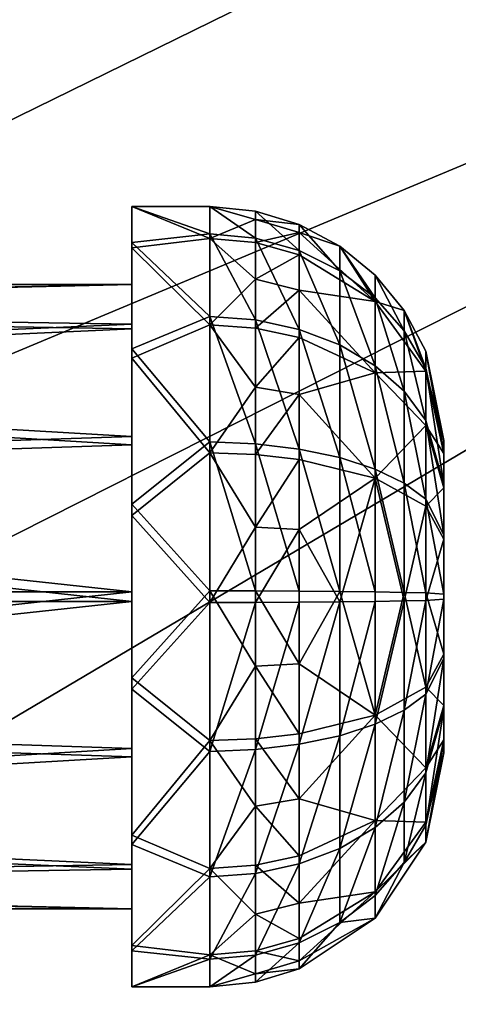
# Model space of a CAD drawing. Header units: metres. Extents: x -1004 to 0, y -708 to 0.
# Tile 21 of 103: x -732 to -704, y -173 to -110. Entities that reach past the tile are written whole.
import ezdxf

# ---------------------------------------------------------------- set-up
doc = ezdxf.new("R2010")
doc.units = ezdxf.units.M

msp = doc.modelspace()

# ---------------------------------------------------------------- linework, layer by layer
at = {"layer": 'top0123419'}
for points in [[(-725.21582, -124.170227, 1816.987549), (-725.21582, -121.858116, 1806.10437), (-725.21582, -126.857552, 1806.179688)], [(-725.21582, -121.858116, 1806.10437), (-725.21582, -124.497009, 1795.295776), (-725.21582, -126.857552, 1806.179688)], [(-720.21582, -121.858116, 1806.10437), (-720.21582, -123.905029, 1796.567017), (-725.21582, -121.858116, 1806.10437)], [(-720.21582, -123.905029, 1796.567017), (-725.21582, -124.497009, 1795.295776), (-725.21582, -121.858116, 1806.10437)], [(-720.21582, -121.858116, 1806.10437), (-725.21582, -121.858116, 1806.10437), (-720.21582, -123.616806, 1815.698975)], [(-725.21582, -121.858116, 1806.10437), (-725.21582, -124.170227, 1816.987549), (-720.21582, -123.616806, 1815.698975)], [(-717.28949, -122.146309, 1806.108643), (-720.21582, -121.858116, 1806.10437), (-717.28949, -123.884712, 1815.592773)], [(-720.21582, -121.858116, 1806.10437), (-720.21582, -123.616806, 1815.698975), (-717.28949, -123.884712, 1815.592773)], [(-720.21582, -123.905029, 1796.567017), (-720.21582, -121.858116, 1806.10437), (-717.28949, -122.693703, 1801.29541)], [(-717.28949, -122.693703, 1801.29541), (-720.21582, -121.858116, 1806.10437), (-717.28949, -122.146309, 1806.108643)], [(-714.475586, -122.999794, 1806.121582), (-717.28949, -122.146309, 1806.108643), (-714.475586, -124.678154, 1815.277954)], [(-717.28949, -122.146309, 1806.108643), (-717.28949, -123.884712, 1815.592773), (-714.475586, -124.678154, 1815.277954)], [(-717.28949, -122.146309, 1806.108643), (-714.475586, -122.999794, 1806.121582), (-717.28949, -122.693703, 1801.29541)], [(-717.28949, -124.169617, 1796.681274), (-720.21582, -123.905029, 1796.567017), (-717.28949, -122.693703, 1801.29541)], [(-714.475586, -122.999794, 1806.121582), (-714.475586, -123.52829, 1801.474487), (-717.28949, -122.693703, 1801.29541)], [(-717.28949, -122.693703, 1801.29541), (-714.475586, -123.52829, 1801.474487), (-717.28949, -124.169617, 1796.681274)], [(-711.882263, -124.385788, 1806.142456), (-714.475586, -122.999794, 1806.121582), (-711.882263, -125.966637, 1814.766846)], [(-714.475586, -122.999794, 1806.121582), (-714.475586, -124.678154, 1815.277954), (-711.882263, -125.966637, 1814.766846)], [(-714.475586, -123.52829, 1801.474487), (-714.475586, -122.999794, 1806.121582), (-711.882263, -124.385788, 1806.142456)], [(-720.21582, -123.616806, 1815.698975), (-725.21582, -124.170227, 1816.987549), (-720.21582, -128.91333, 1823.890259)], [(-717.28949, -123.884712, 1815.592773), (-720.21582, -123.616806, 1815.698975), (-717.28949, -129.120178, 1823.689575)], [(-720.21582, -123.616806, 1815.698975), (-720.21582, -128.91333, 1823.890259), (-717.28949, -129.120178, 1823.689575)], [(-717.28949, -124.169617, 1796.681274), (-714.475586, -123.52829, 1801.474487), (-714.475586, -124.953217, 1797.019775)], [(-714.475586, -124.953217, 1797.019775), (-714.475586, -123.52829, 1801.474487), (-709.609253, -127.93821, 1798.309204)], [(-709.609253, -127.93821, 1798.309204), (-714.475586, -123.52829, 1801.474487), (-711.882263, -124.385788, 1806.142456)], [(-720.21582, -123.905029, 1796.567017), (-720.21582, -129.445908, 1788.53894), (-725.21582, -124.497009, 1795.295776)], [(-725.21582, -130.975388, 1825.789673), (-725.21582, -124.170227, 1816.987549), (-725.21582, -129.386108, 1816.218872)], [(-725.21582, -129.386108, 1816.218872), (-725.21582, -124.170227, 1816.987549), (-725.21582, -126.857552, 1806.179688)], [(-725.21582, -124.170227, 1816.987549), (-725.21582, -130.975388, 1825.789673), (-720.21582, -128.91333, 1823.890259)], [(-720.21582, -129.445908, 1788.53894), (-720.21582, -123.905029, 1796.567017), (-717.28949, -126.517326, 1792.443848)], [(-720.21582, -123.905029, 1796.567017), (-717.28949, -124.169617, 1796.681274), (-717.28949, -126.517326, 1792.443848)], [(-714.475586, -124.678154, 1815.277954), (-717.28949, -123.884712, 1815.592773), (-714.475586, -129.732788, 1823.095215)], [(-717.28949, -123.884712, 1815.592773), (-717.28949, -129.120178, 1823.689575), (-714.475586, -129.732788, 1823.095215)], [(-717.28949, -126.517326, 1792.443848), (-717.28949, -124.169617, 1796.681274), (-714.475586, -124.953217, 1797.019775)], [(-725.21582, -126.857552, 1806.179688), (-725.21582, -124.497009, 1795.295776), (-725.21582, -129.687378, 1796.221191)], [(-725.21582, -124.497009, 1795.295776), (-725.21582, -131.56424, 1786.702515), (-725.21582, -129.687378, 1796.221191)], [(-720.21582, -129.445908, 1788.53894), (-725.21582, -131.56424, 1786.702515), (-725.21582, -124.497009, 1795.295776)], [(-711.882263, -125.966637, 1814.766846), (-714.475586, -124.678154, 1815.277954), (-711.882263, -130.727585, 1822.129883)], [(-714.475586, -124.678154, 1815.277954), (-714.475586, -129.732788, 1823.095215), (-711.882263, -130.727585, 1822.129883)], [(-709.609253, -126.251022, 1806.170532), (-711.882263, -124.385788, 1806.142456), (-709.609253, -127.700638, 1814.079102)], [(-711.882263, -124.385788, 1806.142456), (-711.882263, -125.966637, 1814.766846), (-709.609253, -127.700638, 1814.079102)], [(-711.882263, -124.385788, 1806.142456), (-709.609253, -126.251022, 1806.170532), (-709.609253, -127.93821, 1798.309204)], [(-717.28949, -126.517326, 1792.443848), (-714.475586, -124.953217, 1797.019775), (-714.475586, -127.219833, 1792.928711)], [(-714.475586, -127.219833, 1792.928711), (-714.475586, -124.953217, 1797.019775), (-709.609253, -127.93821, 1798.309204)], [(-709.609253, -127.700638, 1814.079102), (-711.882263, -125.966637, 1814.766846), (-709.609253, -132.066376, 1820.830811)], [(-711.882263, -125.966637, 1814.766846), (-711.882263, -130.727585, 1822.129883), (-709.609253, -132.066376, 1820.830811)], [(-720.21582, -129.445908, 1788.53894), (-717.28949, -126.517326, 1792.443848), (-717.28949, -129.646622, 1788.74585)], [(-717.28949, -129.646622, 1788.74585), (-717.28949, -126.517326, 1792.443848), (-714.475586, -127.219833, 1792.928711)], [(-707.743774, -128.523804, 1806.204712), (-709.609253, -126.251022, 1806.170532), (-707.743774, -129.813522, 1813.240967)], [(-709.609253, -126.251022, 1806.170532), (-709.609253, -127.700638, 1814.079102), (-707.743774, -129.813522, 1813.240967)], [(-709.609253, -126.251022, 1806.170532), (-707.743774, -128.523804, 1806.204712), (-709.609253, -127.93821, 1798.309204)], [(-795.718384, -126.857552, 1806.179688), (-795.718384, -128.264648, 1813.855347), (-725.21582, -126.857552, 1806.179688)], [(-795.718384, -128.264648, 1813.855347), (-725.21582, -129.386108, 1816.218872), (-725.21582, -126.857552, 1806.179688)], [(-795.718384, -126.857552, 1806.179688), (-725.21582, -126.857552, 1806.179688), (-795.718384, -128.495087, 1798.549805)], [(-725.21582, -126.857552, 1806.179688), (-725.21582, -129.687378, 1796.221191), (-795.718384, -128.495087, 1798.549805)], [(-717.28949, -129.646622, 1788.74585), (-714.475586, -127.219833, 1792.928711), (-714.475586, -130.241028, 1789.358398)], [(-714.475586, -127.219833, 1792.928711), (-709.609253, -127.93821, 1798.309204), (-709.609253, -132.505356, 1791.692017)], [(-714.475586, -127.219833, 1792.928711), (-709.609253, -132.505356, 1791.692017), (-714.475586, -130.241028, 1789.358398)], [(-707.743774, -129.813522, 1813.240967), (-709.609253, -127.700638, 1814.079102), (-707.743774, -133.697693, 1819.247925)], [(-709.609253, -127.700638, 1814.079102), (-709.609253, -132.066376, 1820.830811), (-707.743774, -133.697693, 1819.247925)], [(-709.609253, -127.93821, 1798.309204), (-707.743774, -128.523804, 1806.204712), (-706.357666, -132.405579, 1800.239014)], [(-709.609253, -127.93821, 1798.309204), (-706.357666, -132.405579, 1800.239014), (-709.609253, -132.505356, 1791.692017)], [(-795.718384, -128.264648, 1813.855347), (-795.718384, -132.501816, 1820.408325), (-725.21582, -129.386108, 1816.218872)], [(-795.718384, -128.495087, 1798.549805), (-725.21582, -129.687378, 1796.221191), (-795.718384, -132.927811, 1792.127441)], [(-706.357666, -131.116821, 1806.243774), (-707.743774, -128.523804, 1806.204712), (-706.357666, -132.224106, 1812.284668)], [(-707.743774, -128.523804, 1806.204712), (-707.743774, -129.813522, 1813.240967), (-706.357666, -132.224106, 1812.284668)], [(-707.743774, -128.523804, 1806.204712), (-706.357666, -131.116821, 1806.243774), (-706.357666, -132.405579, 1800.239014)], [(-720.21582, -128.91333, 1823.890259), (-725.21582, -130.975388, 1825.789673), (-720.21582, -136.94136, 1829.431152)], [(-717.28949, -137.055664, 1829.166626), (-720.21582, -128.91333, 1823.890259), (-720.21582, -136.94136, 1829.431152)], [(-717.28949, -129.120178, 1823.689575), (-720.21582, -128.91333, 1823.890259), (-717.28949, -137.055664, 1829.166626)], [(-714.475586, -129.732788, 1823.095215), (-717.28949, -129.120178, 1823.689575), (-714.475586, -137.39415, 1828.382935)], [(-717.28949, -129.120178, 1823.689575), (-717.28949, -137.055664, 1829.166626), (-714.475586, -137.39415, 1828.382935)], [(-795.718384, -132.501816, 1820.408325), (-725.21582, -136.59552, 1823.648804), (-725.21582, -129.386108, 1816.218872)], [(-725.21582, -129.687378, 1796.221191), (-725.21582, -137.117325, 1789.011719), (-795.718384, -132.927811, 1792.127441)], [(-725.21582, -136.59552, 1823.648804), (-725.21582, -130.975388, 1825.789673), (-725.21582, -129.386108, 1816.218872)], [(-720.21582, -129.445908, 1788.53894), (-720.21582, -137.637207, 1783.242432), (-725.21582, -131.56424, 1786.702515)], [(-725.21582, -129.687378, 1796.221191), (-725.21582, -131.56424, 1786.702515), (-725.21582, -137.117325, 1789.011719)], [(-720.21582, -137.637207, 1783.242432), (-720.21582, -129.445908, 1788.53894), (-717.28949, -133.437225, 1785.72937)], [(-717.28949, -133.437225, 1785.72937), (-720.21582, -129.445908, 1788.53894), (-717.28949, -129.646622, 1788.74585)], [(-717.28949, -129.646622, 1788.74585), (-714.475586, -130.241028, 1789.358398), (-717.28949, -133.437225, 1785.72937)], [(-711.882263, -130.727585, 1822.129883), (-714.475586, -129.732788, 1823.095215), (-711.882263, -137.943848, 1827.110474)], [(-714.475586, -129.732788, 1823.095215), (-714.475586, -137.39415, 1828.382935), (-711.882263, -137.943848, 1827.110474)], [(-706.357666, -132.224106, 1812.284668), (-707.743774, -129.813522, 1813.240967), (-706.357666, -135.558853, 1817.442017)], [(-707.743774, -129.813522, 1813.240967), (-707.743774, -133.697693, 1819.247925), (-706.357666, -135.558853, 1817.442017)], [(-714.475586, -130.241028, 1789.358398), (-714.475586, -133.900696, 1786.446167), (-717.28949, -133.437225, 1785.72937)], [(-714.475586, -130.241028, 1789.358398), (-709.609253, -132.505356, 1791.692017), (-714.475586, -133.900696, 1786.446167)], [(-725.21582, -140.925751, 1830.767578), (-725.21582, -130.975388, 1825.789673), (-725.21582, -136.59552, 1823.648804)], [(-725.21582, -130.975388, 1825.789673), (-725.21582, -140.925751, 1830.767578), (-720.21582, -136.94136, 1829.431152)], [(-709.609253, -132.066376, 1820.830811), (-711.882263, -130.727585, 1822.129883), (-709.609253, -138.683594, 1825.397949)], [(-711.882263, -130.727585, 1822.129883), (-711.882263, -137.943848, 1827.110474), (-709.609253, -138.683594, 1825.397949)], [(-705.21582, -136.856415, 1806.330322), (-706.357666, -131.116821, 1806.243774), (-705.21582, -137.559891, 1810.168213)], [(-706.357666, -131.116821, 1806.243774), (-706.357666, -132.224106, 1812.284668), (-705.21582, -137.559891, 1810.168213)], [(-706.357666, -131.116821, 1806.243774), (-705.21582, -136.856415, 1806.330322), (-706.357666, -132.405579, 1800.239014)], [(-725.21582, -131.56424, 1786.702515), (-725.21582, -141.660034, 1782.026733), (-725.21582, -137.117325, 1789.011719)], [(-720.21582, -137.637207, 1783.242432), (-725.21582, -141.660034, 1782.026733), (-725.21582, -131.56424, 1786.702515)], [(-707.743774, -133.697693, 1819.247925), (-709.609253, -132.066376, 1820.830811), (-707.743774, -139.584991, 1823.311279)], [(-709.609253, -132.066376, 1820.830811), (-709.609253, -138.683594, 1825.397949), (-707.743774, -139.584991, 1823.311279)], [(-706.357666, -132.405579, 1800.239014), (-706.357666, -135.894165, 1795.184448), (-709.609253, -132.505356, 1791.692017)], [(-705.21582, -137.559891, 1810.168213), (-706.357666, -132.224106, 1812.284668), (-705.21582, -139.678497, 1813.444702)], [(-706.357666, -132.224106, 1812.284668), (-706.357666, -135.558853, 1817.442017), (-705.21582, -139.678497, 1813.444702)], [(-705.21582, -136.856415, 1806.330322), (-705.21582, -137.675186, 1802.515381), (-706.357666, -132.405579, 1800.239014)], [(-706.357666, -132.405579, 1800.239014), (-705.21582, -137.675186, 1802.515381), (-706.357666, -135.894165, 1795.184448)], [(-795.718384, -132.501816, 1820.408325), (-795.718384, -138.924194, 1824.841064), (-725.21582, -136.59552, 1823.648804)], [(-795.718384, -132.927811, 1792.127441), (-725.21582, -137.117325, 1789.011719), (-795.718384, -139.480835, 1787.890137)], [(-709.609253, -132.505356, 1791.692017), (-709.609253, -139.257156, 1787.326294), (-714.475586, -133.900696, 1786.446167)], [(-706.357666, -135.894165, 1795.184448), (-709.609253, -139.257156, 1787.326294), (-709.609253, -132.505356, 1791.692017)], [(-717.28949, -137.743469, 1783.510376), (-720.21582, -137.637207, 1783.242432), (-717.28949, -133.437225, 1785.72937)], [(-717.28949, -133.437225, 1785.72937), (-714.475586, -133.900696, 1786.446167), (-717.28949, -137.743469, 1783.510376)], [(-706.357666, -135.558853, 1817.442017), (-707.743774, -133.697693, 1819.247925), (-706.357666, -140.613373, 1820.930664)], [(-707.743774, -133.697693, 1819.247925), (-707.743774, -139.584991, 1823.311279), (-706.357666, -140.613373, 1820.930664)], [(-714.475586, -133.900696, 1786.446167), (-714.475586, -138.058212, 1784.303833), (-717.28949, -137.743469, 1783.510376)], [(-709.609253, -139.257156, 1787.326294), (-714.475586, -138.058212, 1784.303833), (-714.475586, -133.900696, 1786.446167)], [(-705.21582, -139.678497, 1813.444702), (-706.357666, -135.558853, 1817.442017), (-705.21582, -142.889709, 1815.661011)], [(-706.357666, -135.558853, 1817.442017), (-706.357666, -140.613373, 1820.930664), (-705.21582, -142.889709, 1815.661011)], [(-706.357666, -135.894165, 1795.184448), (-706.357666, -141.051483, 1791.849731), (-709.609253, -139.257156, 1787.326294)], [(-705.21582, -137.675186, 1802.515381), (-705.21582, -139.891525, 1799.304199), (-706.357666, -135.894165, 1795.184448)], [(-706.357666, -135.894165, 1795.184448), (-705.21582, -139.891525, 1799.304199), (-706.357666, -141.051483, 1791.849731)], [(-795.718384, -138.924194, 1824.841064), (-725.21582, -146.554016, 1826.478638), (-725.21582, -136.59552, 1823.648804)], [(-725.21582, -146.554016, 1826.478638), (-725.21582, -140.925751, 1830.767578), (-725.21582, -136.59552, 1823.648804)], [(-705.21582, -137.559891, 1810.168213), (-705.21582, -156.854141, 1806.631592), (-705.21582, -136.856415, 1806.330322)], [(-705.21582, -156.854141, 1806.631592), (-705.21582, -156.150681, 1802.793701), (-705.21582, -136.856415, 1806.330322)], [(-705.21582, -136.856415, 1806.330322), (-705.21582, -156.150681, 1802.793701), (-705.21582, -137.675186, 1802.515381)], [(-725.21582, -137.117325, 1789.011719), (-725.21582, -147.156555, 1786.483154), (-795.718384, -139.480835, 1787.890137)], [(-720.21582, -136.94136, 1829.431152), (-725.21582, -140.925751, 1830.767578), (-720.21582, -146.478699, 1831.478027)], [(-725.21582, -137.117325, 1789.011719), (-725.21582, -141.660034, 1782.026733), (-725.21582, -147.156555, 1786.483154)], [(-717.28949, -146.483047, 1831.189941), (-717.28949, -137.055664, 1829.166626), (-720.21582, -136.94136, 1829.431152)], [(-720.21582, -136.94136, 1829.431152), (-720.21582, -146.478699, 1831.478027), (-717.28949, -146.483047, 1831.189941)], [(-714.475586, -146.495895, 1830.336426), (-717.28949, -137.055664, 1829.166626), (-717.28949, -146.483047, 1831.189941)], [(-714.475586, -137.39415, 1828.382935), (-717.28949, -137.055664, 1829.166626), (-714.475586, -146.495895, 1830.336426)], [(-711.882263, -137.943848, 1827.110474), (-714.475586, -137.39415, 1828.382935), (-711.882263, -146.516785, 1828.950439)], [(-714.475586, -137.39415, 1828.382935), (-714.475586, -146.495895, 1830.336426), (-711.882263, -146.516785, 1828.950439)], [(-720.21582, -137.637207, 1783.242432), (-720.21582, -147.231873, 1781.483765), (-725.21582, -141.660034, 1782.026733)], [(-717.28949, -142.399887, 1782.174072), (-720.21582, -137.637207, 1783.242432), (-717.28949, -137.743469, 1783.510376)], [(-717.28949, -142.399887, 1782.174072), (-720.21582, -147.231873, 1781.483765), (-720.21582, -137.637207, 1783.242432)], [(-714.475586, -138.058212, 1784.303833), (-717.28949, -142.399887, 1782.174072), (-717.28949, -137.743469, 1783.510376)], [(-714.475586, -142.553787, 1783.013672), (-717.28949, -142.399887, 1782.174072), (-714.475586, -138.058212, 1784.303833)], [(-709.609253, -139.257156, 1787.326294), (-714.475586, -142.553787, 1783.013672), (-714.475586, -138.058212, 1784.303833)], [(-709.609253, -138.683594, 1825.397949), (-711.882263, -137.943848, 1827.110474), (-709.609253, -146.544876, 1827.085205)], [(-711.882263, -137.943848, 1827.110474), (-711.882263, -146.516785, 1828.950439), (-709.609253, -146.544876, 1827.085205)], [(-705.21582, -139.678497, 1813.444702), (-705.21582, -156.035385, 1810.446533), (-705.21582, -137.559891, 1810.168213)], [(-705.21582, -156.035385, 1810.446533), (-705.21582, -156.854141, 1806.631592), (-705.21582, -137.559891, 1810.168213)], [(-705.21582, -156.150681, 1802.793701), (-705.21582, -154.032059, 1799.517212), (-705.21582, -137.675186, 1802.515381)], [(-705.21582, -137.675186, 1802.515381), (-705.21582, -154.032059, 1799.517212), (-705.21582, -139.891525, 1799.304199)], [(-707.743774, -139.584991, 1823.311279), (-709.609253, -138.683594, 1825.397949), (-707.743774, -146.579117, 1824.812378)], [(-709.609253, -138.683594, 1825.397949), (-709.609253, -146.544876, 1827.085205), (-707.743774, -146.579117, 1824.812378)], [(-795.718384, -138.924194, 1824.841064), (-795.718384, -146.554031, 1826.478638), (-725.21582, -146.554016, 1826.478638)], [(-711.882263, -147.193787, 1784.011475), (-714.475586, -142.553787, 1783.013672), (-709.609253, -139.257156, 1787.326294)], [(-709.609253, -147.165695, 1785.876709), (-711.882263, -147.193787, 1784.011475), (-709.609253, -139.257156, 1787.326294)], [(-709.609253, -147.165695, 1785.876709), (-709.609253, -139.257156, 1787.326294), (-707.743774, -147.131454, 1788.149414)], [(-709.609253, -139.257156, 1787.326294), (-706.357666, -141.051483, 1791.849731), (-707.743774, -147.131454, 1788.149414)], [(-795.718384, -139.480835, 1787.890137), (-725.21582, -147.156555, 1786.483154), (-795.718384, -147.156555, 1786.483276)], [(-706.357666, -140.613373, 1820.930664), (-707.743774, -139.584991, 1823.311279), (-706.357666, -146.618179, 1822.21936)], [(-707.743774, -139.584991, 1823.311279), (-707.743774, -146.579117, 1824.812378), (-706.357666, -146.618179, 1822.21936)], [(-705.21582, -139.891525, 1799.304199), (-705.21582, -143.168045, 1797.185547), (-706.357666, -141.051483, 1791.849731)], [(-705.21582, -142.889709, 1815.661011), (-705.21582, -153.819031, 1813.657715), (-705.21582, -139.678497, 1813.444702)], [(-705.21582, -153.819031, 1813.657715), (-705.21582, -156.035385, 1810.446533), (-705.21582, -139.678497, 1813.444702)], [(-705.21582, -154.032059, 1799.517212), (-705.21582, -150.820847, 1797.300781), (-705.21582, -139.891525, 1799.304199)], [(-705.21582, -139.891525, 1799.304199), (-705.21582, -150.820847, 1797.300781), (-705.21582, -143.168045, 1797.185547)], [(-705.21582, -142.889709, 1815.661011), (-706.357666, -140.613373, 1820.930664), (-705.21582, -146.704651, 1816.479736)], [(-706.357666, -140.613373, 1820.930664), (-706.357666, -146.618179, 1822.21936), (-705.21582, -146.704651, 1816.479736)], [(-725.21582, -152.050537, 1830.935181), (-725.21582, -140.925751, 1830.767578), (-725.21582, -146.554016, 1826.478638)], [(-725.21582, -140.925751, 1830.767578), (-725.21582, -152.050537, 1830.935181), (-720.21582, -146.478699, 1831.478027)], [(-707.743774, -147.131454, 1788.149414), (-706.357666, -141.051483, 1791.849731), (-706.357666, -147.092392, 1790.742432)], [(-706.357666, -141.051483, 1791.849731), (-705.21582, -143.168045, 1797.185547), (-706.357666, -147.092392, 1790.742432)], [(-725.21582, -141.660034, 1782.026733), (-725.21582, -152.784821, 1782.194336), (-725.21582, -147.156555, 1786.483154)], [(-720.21582, -147.231873, 1781.483765), (-725.21582, -152.784821, 1782.194336), (-725.21582, -141.660034, 1782.026733)], [(-717.28949, -147.227524, 1781.771973), (-720.21582, -147.231873, 1781.483765), (-717.28949, -142.399887, 1782.174072)], [(-714.475586, -142.553787, 1783.013672), (-717.28949, -147.227524, 1781.771973), (-717.28949, -142.399887, 1782.174072)], [(-714.475586, -147.214676, 1782.625488), (-717.28949, -147.227524, 1781.771973), (-714.475586, -142.553787, 1783.013672)], [(-711.882263, -147.193787, 1784.011475), (-714.475586, -147.214676, 1782.625488), (-714.475586, -142.553787, 1783.013672)], [(-705.21582, -143.168045, 1797.185547), (-705.21582, -147.00592, 1796.482056), (-706.357666, -147.092392, 1790.742432)], [(-705.21582, -146.704651, 1816.479736), (-705.21582, -150.542511, 1815.776367), (-705.21582, -142.889709, 1815.661011)], [(-705.21582, -150.542511, 1815.776367), (-705.21582, -153.819031, 1813.657715), (-705.21582, -142.889709, 1815.661011)], [(-705.21582, -150.820847, 1797.300781), (-705.21582, -147.00592, 1796.482056), (-705.21582, -143.168045, 1797.185547)], [(-795.718384, -146.554031, 1826.478638), (-795.718384, -154.229721, 1825.071655), (-725.21582, -146.554016, 1826.478638)], [(-725.21582, -146.554016, 1826.478638), (-795.718384, -154.229721, 1825.071655), (-725.21582, -156.593246, 1823.950073)], [(-720.21582, -146.478699, 1831.478027), (-725.21582, -152.050537, 1830.935181), (-720.21582, -156.073364, 1829.71936)], [(-725.21582, -156.593246, 1823.950073), (-725.21582, -152.050537, 1830.935181), (-725.21582, -146.554016, 1826.478638)], [(-720.21582, -146.478699, 1831.478027), (-717.28949, -151.310669, 1830.78772), (-717.28949, -146.483047, 1831.189941)], [(-720.21582, -146.478699, 1831.478027), (-720.21582, -156.073364, 1829.71936), (-717.28949, -151.310669, 1830.78772)], [(-714.475586, -151.156784, 1829.94812), (-714.475586, -146.495895, 1830.336426), (-717.28949, -146.483047, 1831.189941)], [(-717.28949, -146.483047, 1831.189941), (-717.28949, -151.310669, 1830.78772), (-714.475586, -151.156784, 1829.94812)], [(-711.882263, -146.516785, 1828.950439), (-714.475586, -146.495895, 1830.336426), (-714.475586, -151.156784, 1829.94812)], [(-709.609253, -154.453415, 1825.63562), (-711.882263, -146.516785, 1828.950439), (-714.475586, -151.156784, 1829.94812)], [(-709.609253, -146.544876, 1827.085205), (-711.882263, -146.516785, 1828.950439), (-709.609253, -154.453415, 1825.63562)], [(-707.743774, -146.579117, 1824.812378), (-709.609253, -146.544876, 1827.085205), (-709.609253, -154.453415, 1825.63562)], [(-707.743774, -146.579117, 1824.812378), (-709.609253, -154.453415, 1825.63562), (-706.357666, -152.659073, 1821.112061)], [(-706.357666, -146.618179, 1822.21936), (-707.743774, -146.579117, 1824.812378), (-706.357666, -152.659073, 1821.112061)], [(-705.21582, -146.704651, 1816.479736), (-706.357666, -146.618179, 1822.21936), (-705.21582, -150.542511, 1815.776367)], [(-706.357666, -146.618179, 1822.21936), (-706.357666, -152.659073, 1821.112061), (-705.21582, -150.542511, 1815.776367)], [(-725.21582, -147.156555, 1786.483154), (-795.718384, -154.786392, 1788.120728), (-795.718384, -147.156555, 1786.483276)], [(-725.21582, -147.156555, 1786.483154), (-725.21582, -157.115051, 1789.312988), (-795.718384, -154.786392, 1788.120728)], [(-725.21582, -147.156555, 1786.483154), (-725.21582, -152.784821, 1782.194336), (-725.21582, -157.115051, 1789.312988)], [(-720.21582, -147.231873, 1781.483765), (-720.21582, -156.769196, 1783.53064), (-725.21582, -152.784821, 1782.194336)], [(-717.28949, -156.654907, 1783.795288), (-720.21582, -156.769196, 1783.53064), (-717.28949, -147.227524, 1781.771973)], [(-720.21582, -156.769196, 1783.53064), (-720.21582, -147.231873, 1781.483765), (-717.28949, -147.227524, 1781.771973)], [(-714.475586, -156.316406, 1784.578857), (-717.28949, -156.654907, 1783.795288), (-714.475586, -147.214676, 1782.625488)], [(-717.28949, -156.654907, 1783.795288), (-717.28949, -147.227524, 1781.771973), (-714.475586, -147.214676, 1782.625488)], [(-711.882263, -155.766724, 1785.851318), (-714.475586, -156.316406, 1784.578857), (-711.882263, -147.193787, 1784.011475)], [(-714.475586, -156.316406, 1784.578857), (-714.475586, -147.214676, 1782.625488), (-711.882263, -147.193787, 1784.011475)], [(-709.609253, -155.026978, 1787.563843), (-711.882263, -155.766724, 1785.851318), (-709.609253, -147.165695, 1785.876709)], [(-711.882263, -155.766724, 1785.851318), (-711.882263, -147.193787, 1784.011475), (-709.609253, -147.165695, 1785.876709)], [(-709.609253, -147.165695, 1785.876709), (-707.743774, -147.131454, 1788.149414), (-709.609253, -155.026978, 1787.563843)], [(-707.743774, -147.131454, 1788.149414), (-707.743774, -154.12558, 1789.650513), (-709.609253, -155.026978, 1787.563843)], [(-707.743774, -154.12558, 1789.650513), (-706.357666, -147.092392, 1790.742432), (-706.357666, -153.097183, 1792.03125)], [(-707.743774, -147.131454, 1788.149414), (-706.357666, -147.092392, 1790.742432), (-707.743774, -154.12558, 1789.650513)], [(-706.357666, -147.092392, 1790.742432), (-705.21582, -147.00592, 1796.482056), (-706.357666, -153.097183, 1792.03125)], [(-705.21582, -147.00592, 1796.482056), (-705.21582, -150.820847, 1797.300781), (-706.357666, -153.097183, 1792.03125)], [(-705.21582, -150.542511, 1815.776367), (-706.357666, -152.659073, 1821.112061), (-705.21582, -153.819031, 1813.657715)], [(-720.21582, -156.073364, 1829.71936), (-717.28949, -155.967087, 1829.451538), (-717.28949, -151.310669, 1830.78772)], [(-717.28949, -151.310669, 1830.78772), (-714.475586, -155.652359, 1828.658081), (-714.475586, -151.156784, 1829.94812)], [(-717.28949, -151.310669, 1830.78772), (-717.28949, -155.967087, 1829.451538), (-714.475586, -155.652359, 1828.658081)], [(-714.475586, -151.156784, 1829.94812), (-714.475586, -155.652359, 1828.658081), (-709.609253, -154.453415, 1825.63562)], [(-706.357666, -153.097183, 1792.03125), (-705.21582, -150.820847, 1797.300781), (-706.357666, -158.151718, 1795.519775)], [(-705.21582, -150.820847, 1797.300781), (-705.21582, -154.032059, 1799.517212), (-706.357666, -158.151718, 1795.519775)], [(-725.21582, -162.146332, 1826.259277), (-725.21582, -152.050537, 1830.935181), (-725.21582, -156.593246, 1823.950073)], [(-725.21582, -152.050537, 1830.935181), (-725.21582, -162.146332, 1826.259277), (-720.21582, -156.073364, 1829.71936)], [(-706.357666, -152.659073, 1821.112061), (-709.609253, -154.453415, 1825.63562), (-706.357666, -157.816406, 1817.777344)], [(-706.357666, -152.659073, 1821.112061), (-706.357666, -157.816406, 1817.777344), (-705.21582, -153.819031, 1813.657715)], [(-725.21582, -152.784821, 1782.194336), (-725.21582, -162.735184, 1787.172119), (-725.21582, -157.115051, 1789.312988)], [(-720.21582, -156.769196, 1783.53064), (-725.21582, -162.735184, 1787.172119), (-725.21582, -152.784821, 1782.194336)], [(-707.743774, -160.012878, 1793.713867), (-707.743774, -154.12558, 1789.650513), (-706.357666, -153.097183, 1792.03125)], [(-706.357666, -158.151718, 1795.519775), (-707.743774, -160.012878, 1793.713867), (-706.357666, -153.097183, 1792.03125)], [(-705.21582, -153.819031, 1813.657715), (-706.357666, -157.816406, 1817.777344), (-705.21582, -156.035385, 1810.446533)], [(-795.718384, -154.229721, 1825.071655), (-795.718384, -160.782745, 1820.834473), (-725.21582, -156.593246, 1823.950073)], [(-714.475586, -155.652359, 1828.658081), (-714.475586, -159.80986, 1826.515747), (-709.609253, -154.453415, 1825.63562)], [(-709.609253, -154.453415, 1825.63562), (-714.475586, -159.80986, 1826.515747), (-709.609253, -161.205215, 1821.269775)], [(-709.609253, -155.026978, 1787.563843), (-707.743774, -154.12558, 1789.650513), (-709.609253, -161.64418, 1792.130981)], [(-707.743774, -154.12558, 1789.650513), (-707.743774, -160.012878, 1793.713867), (-709.609253, -161.64418, 1792.130981)], [(-709.609253, -154.453415, 1825.63562), (-709.609253, -161.205215, 1821.269775), (-706.357666, -157.816406, 1817.777344)], [(-706.357666, -158.151718, 1795.519775), (-705.21582, -154.032059, 1799.517212), (-706.357666, -161.486465, 1800.677124)], [(-705.21582, -154.032059, 1799.517212), (-705.21582, -156.150681, 1802.793701), (-706.357666, -161.486465, 1800.677124)], [(-725.21582, -157.115051, 1789.312988), (-795.718384, -161.208817, 1792.553467), (-795.718384, -154.786392, 1788.120728)], [(-709.609253, -161.64418, 1792.130981), (-711.882263, -162.982971, 1790.831909), (-709.609253, -155.026978, 1787.563843)], [(-711.882263, -162.982971, 1790.831909), (-711.882263, -155.766724, 1785.851318), (-709.609253, -155.026978, 1787.563843)], [(-717.28949, -155.967087, 1829.451538), (-714.475586, -159.80986, 1826.515747), (-714.475586, -155.652359, 1828.658081)], [(-711.882263, -162.982971, 1790.831909), (-714.475586, -163.977783, 1789.866699), (-711.882263, -155.766724, 1785.851318)], [(-714.475586, -163.977783, 1789.866699), (-714.475586, -156.316406, 1784.578857), (-711.882263, -155.766724, 1785.851318)], [(-720.21582, -156.073364, 1829.71936), (-725.21582, -162.146332, 1826.259277), (-720.21582, -164.264664, 1824.422852)], [(-717.28949, -155.967087, 1829.451538), (-720.21582, -156.073364, 1829.71936), (-717.28949, -160.273346, 1827.232544)], [(-720.21582, -156.073364, 1829.71936), (-720.21582, -164.264664, 1824.422852), (-717.28949, -160.273346, 1827.232544)], [(-717.28949, -160.273346, 1827.232544), (-714.475586, -159.80986, 1826.515747), (-717.28949, -155.967087, 1829.451538)], [(-714.475586, -163.977783, 1789.866699), (-717.28949, -164.590378, 1789.272217), (-714.475586, -156.316406, 1784.578857)], [(-717.28949, -164.590378, 1789.272217), (-717.28949, -156.654907, 1783.795288), (-714.475586, -156.316406, 1784.578857)], [(-706.357666, -157.816406, 1817.777344), (-706.357666, -161.304993, 1812.722778), (-705.21582, -156.035385, 1810.446533)], [(-705.21582, -156.035385, 1810.446533), (-706.357666, -161.304993, 1812.722778), (-705.21582, -156.854141, 1806.631592)], [(-706.357666, -161.486465, 1800.677124), (-705.21582, -156.150681, 1802.793701), (-706.357666, -162.59375, 1806.718018)], [(-705.21582, -156.150681, 1802.793701), (-705.21582, -156.854141, 1806.631592), (-706.357666, -162.59375, 1806.718018)], [(-725.21582, -156.593246, 1823.950073), (-795.718384, -160.782745, 1820.834473), (-725.21582, -164.023193, 1816.740723)], [(-725.21582, -164.023193, 1816.740723), (-725.21582, -162.146332, 1826.259277), (-725.21582, -156.593246, 1823.950073)], [(-720.21582, -156.769196, 1783.53064), (-720.21582, -164.797226, 1789.071533), (-725.21582, -162.735184, 1787.172119)], [(-717.28949, -164.590378, 1789.272217), (-720.21582, -164.797226, 1789.071533), (-717.28949, -156.654907, 1783.795288)], [(-720.21582, -164.797226, 1789.071533), (-720.21582, -156.769196, 1783.53064), (-717.28949, -156.654907, 1783.795288)], [(-706.357666, -161.304993, 1812.722778), (-706.357666, -162.59375, 1806.718018), (-705.21582, -156.854141, 1806.631592)], [(-725.21582, -157.115051, 1789.312988), (-725.21582, -164.324463, 1796.74292), (-795.718384, -161.208817, 1792.553467)], [(-725.21582, -157.115051, 1789.312988), (-725.21582, -162.735184, 1787.172119), (-725.21582, -164.324463, 1796.74292)], [(-706.357666, -157.816406, 1817.777344), (-709.609253, -161.205215, 1821.269775), (-706.357666, -161.304993, 1812.722778)], [(-706.357666, -161.486465, 1800.677124), (-707.743774, -163.897034, 1799.720947), (-706.357666, -158.151718, 1795.519775)], [(-707.743774, -163.897034, 1799.720947), (-707.743774, -160.012878, 1793.713867), (-706.357666, -158.151718, 1795.519775)], [(-714.475586, -163.469528, 1823.603394), (-714.475586, -159.80986, 1826.515747), (-717.28949, -160.273346, 1827.232544)], [(-714.475586, -159.80986, 1826.515747), (-714.475586, -163.469528, 1823.603394), (-709.609253, -161.205215, 1821.269775)], [(-709.609253, -161.64418, 1792.130981), (-707.743774, -160.012878, 1793.713867), (-709.609253, -166.009933, 1798.882813)], [(-707.743774, -160.012878, 1793.713867), (-707.743774, -163.897034, 1799.720947), (-709.609253, -166.009933, 1798.882813)], [(-795.718384, -160.782745, 1820.834473), (-795.718384, -165.215439, 1814.411987), (-725.21582, -164.023193, 1816.740723)], [(-717.28949, -160.273346, 1827.232544), (-720.21582, -164.264664, 1824.422852), (-717.28949, -164.06395, 1824.216064)], [(-717.28949, -164.06395, 1824.216064), (-714.475586, -163.469528, 1823.603394), (-717.28949, -160.273346, 1827.232544)], [(-725.21582, -164.324463, 1796.74292), (-795.718384, -165.44603, 1799.106445), (-795.718384, -161.208817, 1792.553467)], [(-709.609253, -161.205215, 1821.269775), (-714.475586, -163.469528, 1823.603394), (-714.475586, -166.490738, 1820.033081)], [(-714.475586, -166.490738, 1820.033081), (-709.609253, -165.772354, 1814.652588), (-709.609253, -161.205215, 1821.269775)], [(-709.609253, -161.205215, 1821.269775), (-709.609253, -165.772354, 1814.652588), (-706.357666, -161.304993, 1812.722778)], [(-706.357666, -161.304993, 1812.722778), (-709.609253, -165.772354, 1814.652588), (-706.357666, -162.59375, 1806.718018)], [(-706.357666, -161.486465, 1800.677124), (-706.357666, -162.59375, 1806.718018), (-707.743774, -163.897034, 1799.720947)], [(-709.609253, -166.009933, 1798.882813), (-711.882263, -167.743927, 1798.194946), (-709.609253, -161.64418, 1792.130981)], [(-711.882263, -167.743927, 1798.194946), (-711.882263, -162.982971, 1790.831909), (-709.609253, -161.64418, 1792.130981)], [(-725.21582, -169.213562, 1817.666016), (-725.21582, -162.146332, 1826.259277), (-725.21582, -164.023193, 1816.740723)], [(-725.21582, -162.146332, 1826.259277), (-725.21582, -169.213562, 1817.666016), (-720.21582, -164.264664, 1824.422852)], [(-725.21582, -162.735184, 1787.172119), (-725.21582, -169.540344, 1795.974365), (-725.21582, -164.324463, 1796.74292)], [(-720.21582, -164.797226, 1789.071533), (-725.21582, -169.540344, 1795.974365), (-725.21582, -162.735184, 1787.172119)], [(-709.609253, -165.772354, 1814.652588), (-709.609253, -167.459549, 1806.791382), (-706.357666, -162.59375, 1806.718018)], [(-706.357666, -162.59375, 1806.718018), (-709.609253, -167.459549, 1806.791382), (-707.743774, -163.897034, 1799.720947)], [(-711.882263, -167.743927, 1798.194946), (-714.475586, -169.03241, 1797.683838), (-711.882263, -162.982971, 1790.831909)], [(-714.475586, -169.03241, 1797.683838), (-714.475586, -163.977783, 1789.866699), (-711.882263, -162.982971, 1790.831909)], [(-725.21582, -164.023193, 1816.740723), (-795.718384, -165.215439, 1814.411987), (-725.21582, -166.853012, 1806.782227)], [(-725.21582, -166.853012, 1806.782227), (-725.21582, -169.213562, 1817.666016), (-725.21582, -164.023193, 1816.740723)], [(-714.475586, -163.469528, 1823.603394), (-717.28949, -164.06395, 1824.216064), (-714.475586, -166.490738, 1820.033081)], [(-714.475586, -169.03241, 1797.683838), (-717.28949, -169.825851, 1797.369141), (-714.475586, -163.977783, 1789.866699)], [(-717.28949, -169.825851, 1797.369141), (-717.28949, -164.590378, 1789.272217), (-714.475586, -163.977783, 1789.866699)], [(-707.743774, -163.897034, 1799.720947), (-709.609253, -167.459549, 1806.791382), (-709.609253, -166.009933, 1798.882813)], [(-725.21582, -164.324463, 1796.74292), (-725.21582, -166.853012, 1806.782227), (-795.718384, -165.44603, 1799.106445)], [(-720.21582, -164.264664, 1824.422852), (-725.21582, -169.213562, 1817.666016), (-720.21582, -169.805542, 1816.394897)], [(-725.21582, -164.324463, 1796.74292), (-725.21582, -169.540344, 1795.974365), (-725.21582, -166.853012, 1806.782227)], [(-717.28949, -164.06395, 1824.216064), (-720.21582, -164.264664, 1824.422852), (-717.28949, -167.193237, 1820.517944)], [(-717.28949, -167.193237, 1820.517944), (-720.21582, -164.264664, 1824.422852), (-720.21582, -169.805542, 1816.394897)], [(-717.28949, -169.825851, 1797.369141), (-720.21582, -170.093765, 1797.262817), (-717.28949, -164.590378, 1789.272217)], [(-720.21582, -170.093765, 1797.262817), (-720.21582, -164.797226, 1789.071533), (-717.28949, -164.590378, 1789.272217)], [(-714.475586, -166.490738, 1820.033081), (-717.28949, -164.06395, 1824.216064), (-717.28949, -167.193237, 1820.517944)], [(-795.718384, -165.215439, 1814.411987), (-795.718384, -166.853012, 1806.782227), (-725.21582, -166.853012, 1806.782227)], [(-720.21582, -164.797226, 1789.071533), (-720.21582, -170.093765, 1797.262817), (-725.21582, -169.540344, 1795.974365)], [(-725.21582, -166.853012, 1806.782227), (-795.718384, -166.853012, 1806.782227), (-795.718384, -165.44603, 1799.106445)], [(-714.475586, -168.757355, 1815.942017), (-709.609253, -165.772354, 1814.652588), (-714.475586, -166.490738, 1820.033081)], [(-714.475586, -170.182281, 1811.487427), (-709.609253, -167.459549, 1806.791382), (-709.609253, -165.772354, 1814.652588)], [(-709.609253, -165.772354, 1814.652588), (-714.475586, -168.757355, 1815.942017), (-714.475586, -170.182281, 1811.487427)], [(-717.28949, -167.193237, 1820.517944), (-714.475586, -168.757355, 1815.942017), (-714.475586, -166.490738, 1820.033081)], [(-709.609253, -167.459549, 1806.791382), (-711.882263, -167.743927, 1798.194946), (-709.609253, -166.009933, 1798.882813)], [(-725.21582, -169.540344, 1795.974365), (-725.21582, -171.852448, 1806.857544), (-725.21582, -166.853012, 1806.782227)], [(-725.21582, -166.853012, 1806.782227), (-725.21582, -171.852448, 1806.857544), (-725.21582, -169.213562, 1817.666016)], [(-720.21582, -169.805542, 1816.394897), (-717.28949, -169.540955, 1816.280518), (-717.28949, -167.193237, 1820.517944)], [(-717.28949, -169.540955, 1816.280518), (-714.475586, -168.757355, 1815.942017), (-717.28949, -167.193237, 1820.517944)], [(-714.475586, -170.71077, 1806.840332), (-709.609253, -167.459549, 1806.791382), (-714.475586, -170.182281, 1811.487427)], [(-709.609253, -167.459549, 1806.791382), (-714.475586, -170.71077, 1806.840332), (-711.882263, -167.743927, 1798.194946)], [(-714.475586, -170.71077, 1806.840332), (-714.475586, -169.03241, 1797.683838), (-711.882263, -167.743927, 1798.194946)], [(-714.475586, -168.757355, 1815.942017), (-717.28949, -169.540955, 1816.280518), (-714.475586, -170.182281, 1811.487427)], [(-714.475586, -170.71077, 1806.840332), (-717.28949, -171.564255, 1806.853149), (-714.475586, -169.03241, 1797.683838)], [(-717.28949, -171.564255, 1806.853149), (-717.28949, -169.825851, 1797.369141), (-714.475586, -169.03241, 1797.683838)], [(-725.21582, -169.213562, 1817.666016), (-725.21582, -171.852448, 1806.857544), (-720.21582, -169.805542, 1816.394897)], [(-720.21582, -170.093765, 1797.262817), (-725.21582, -171.852448, 1806.857544), (-725.21582, -169.540344, 1795.974365)], [(-717.28949, -171.016861, 1811.666504), (-717.28949, -169.540955, 1816.280518), (-720.21582, -169.805542, 1816.394897)], [(-714.475586, -170.182281, 1811.487427), (-717.28949, -169.540955, 1816.280518), (-717.28949, -171.016861, 1811.666504)], [(-720.21582, -169.805542, 1816.394897), (-725.21582, -171.852448, 1806.857544), (-720.21582, -171.852448, 1806.857544)], [(-720.21582, -170.093765, 1797.262817), (-720.21582, -171.852448, 1806.857544), (-725.21582, -171.852448, 1806.857544)], [(-720.21582, -171.852448, 1806.857544), (-717.28949, -171.016861, 1811.666504), (-720.21582, -169.805542, 1816.394897)], [(-717.28949, -171.564255, 1806.853149), (-720.21582, -171.852448, 1806.857544), (-717.28949, -169.825851, 1797.369141)], [(-720.21582, -171.852448, 1806.857544), (-720.21582, -170.093765, 1797.262817), (-717.28949, -169.825851, 1797.369141)], [(-717.28949, -171.016861, 1811.666504), (-714.475586, -170.71077, 1806.840332), (-714.475586, -170.182281, 1811.487427)], [(-717.28949, -171.564255, 1806.853149), (-714.475586, -170.71077, 1806.840332), (-717.28949, -171.016861, 1811.666504)], [(-720.21582, -171.852448, 1806.857544), (-717.28949, -171.564255, 1806.853149), (-717.28949, -171.016861, 1811.666504)]]:
    msp.add_3dface(points, dxfattribs=at)
at = {"layer": 'top0123459'}
for points in [[(-10, -10, 90), (-787.024658, -653.266907, 90), (-994.049377, -10, 90)], [(-217.024689, -653.266907, 90), (-787.024658, -653.266907, 90), (-10, -10, 90)], [(-741.71167, -69.780937, 117.120087), (-939.295715, -187.940216, 115.05761), (-693.802979, -71.936363, 117.082466)], [(-939.295715, -187.940216, 115.05761), (-645.875183, -73.613029, 117.0532), (-693.802979, -71.936363, 117.082466)], [(-939.295715, -187.940216, 115.05761), (-941.707825, -218.630936, 114.521904), (-645.875183, -73.613029, 117.0532)], [(-941.707825, -218.630936, 114.521904), (-597.932983, -74.810768, 117.032295), (-645.875183, -73.613029, 117.0532)], [(-943.563782, -249.360291, 113.985519), (-944.863037, -280.118225, 113.448639), (-597.932983, -74.810768, 117.032295)], [(-597.932983, -74.810768, 117.032295), (-944.863037, -280.118225, 113.448639), (-514.138, -508.234344, 109.46685)], [(-941.707825, -218.630936, 114.521904), (-943.563782, -249.360291, 113.985519), (-597.932983, -74.810768, 117.032295)]]:
    msp.add_3dface(points, dxfattribs=at)

doc.saveas('drawing.dxf')
